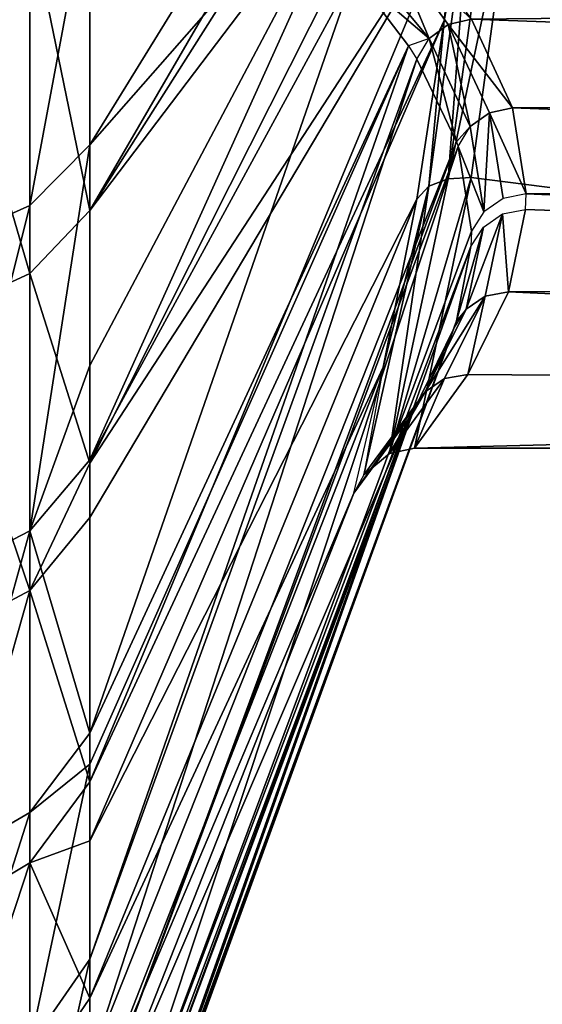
# Model space of a CAD drawing. Extents: x -46 to 46, y 1 to 197.
# Tile 132 of 168: x 33.674 to 34.574, y 120.75 to 122.444. Entities that reach past the tile are written whole.
import ezdxf

# ---------------------------------------------------------------- set-up
doc = ezdxf.new("R2010")
doc.units = 0
doc.header["$LTSCALE"] = 25.4
doc.layers.get('0').update_dxf_attribs({"color": 13, "linetype": 'CONTINUOUS'})

# ---------------------------------------------------------------- blocks, each defined once
blk = doc.blocks.new('BUSH-3401_STL')
at = {"color": 8}
mesh = blk.add_polyface(dxfattribs=at)
corners = [(38.1128, 121.7071, 136.0493), (34.4521, 122.1725, 136.476), (34.354, 121.7071, 136.0493), (34.523, 122.6933, 136.9535), (34.5463, 123.1966, 137.4149), (34.4458, 124.2558, 138.3861), (38.1128, 124.686, 138.7805), (34.354, 124.686, 138.7805), (34.5159, 123.7714, 137.942), (34.5455, 123.2894, 137.5), (38.2379, 122.0596, 136.3725), (38.2355, 124.3413, 138.4645), (38.382, 123.7348, 137.9084), (38.3825, 122.6618, 136.9246), (38.4255, 123.1966, 137.4149)]
mesh.append_faces([[corners[k] for k in face] for face in [(0, 1, 2), (5, 6, 7), (12, 13, 14)]], dxfattribs={"vtx0": -1, "color": 8})
mesh.append_faces([[corners[k] for k in face] for face in [(1, 0, 3), (3, 0, 4), (6, 10, 11), (11, 10, 12)]], dxfattribs={"vtx0": -1, "vtx1": -1, "color": 8})
mesh.append_faces([[corners[k] for k in face] for face in [(6, 4, 0)]], dxfattribs={"vtx0": -1, "vtx1": -1, "vtx2": -1, "color": 8})
mesh.append_faces([[corners[k] for k in face] for face in [(6, 5, 8), (6, 8, 9), (6, 9, 4), (6, 0, 10), (12, 10, 13)]], dxfattribs={"vtx0": -1, "vtx2": -1, "color": 8})
mesh = blk.add_polyface(dxfattribs=at)
corners = [(34.4515, 123.244, 137.5477), (33.7953, 122.1161, 138.9551), (34.4523, 123.1521, 137.4634)]
mesh.append_faces([[corners[k] for k in face] for face in [(0, 1, 2)]], dxfattribs={"color": 8})
mesh = blk.add_polyface(dxfattribs=at)
corners = [(34.4515, 123.244, 137.5477), (33.7953, 122.4799, 139.2339), (33.7953, 122.1161, 138.9551)]
mesh.append_faces([[corners[k] for k in face] for face in [(0, 1, 2)]], dxfattribs={"color": 8})
mesh = blk.add_polyface(dxfattribs=at)
corners = [(34.4523, 123.1521, 137.4634), (33.7953, 122.1161, 138.9551), (34.4495, 122.9789, 137.3047)]
mesh.append_faces([[corners[k] for k in face] for face in [(0, 1, 2)]], dxfattribs={"color": 8})
mesh = blk.add_polyface(dxfattribs=at)
corners = [(34.3518, 123.1313, 131.8597), (34.3005, 122.8036, 131.9617), (33.7953, 122.2292, 130.6232)]
mesh.append_faces([[corners[k] for k in face] for face in [(0, 1, 2)]], dxfattribs={"color": 8})
mesh = blk.add_polyface(dxfattribs=at)
corners = [(34.3518, 123.1313, 131.8597), (33.7953, 122.2292, 130.6232), (33.7953, 122.6774, 130.3044)]
mesh.append_faces([[corners[k] for k in face] for face in [(0, 1, 2)]], dxfattribs={"color": 8})
mesh = blk.add_polyface(dxfattribs=at)
corners = [(34.4495, 122.9789, 137.3047), (33.7953, 121.681, 138.5481), (34.429, 122.6531, 137.0067)]
mesh.append_faces([[corners[k] for k in face] for face in [(0, 1, 2)]], dxfattribs={"color": 8})
mesh = blk.add_polyface(dxfattribs=at)
corners = [(34.4495, 122.9789, 137.3047), (33.7953, 122.1161, 138.9551), (33.7953, 121.681, 138.5481)]
mesh.append_faces([[corners[k] for k in face] for face in [(0, 1, 2)]], dxfattribs={"color": 8})
mesh = blk.add_polyface(dxfattribs=at)
corners = [(34.3005, 122.8036, 131.9617), (34.2496, 122.5231, 132.049), (33.7953, 121.6867, 131.1162)]
mesh.append_faces([[corners[k] for k in face] for face in [(0, 1, 2)]], dxfattribs={"color": 8})
mesh = blk.add_polyface(dxfattribs=at)
corners = [(34.3005, 122.8036, 131.9617), (33.7953, 121.6867, 131.1162), (33.7953, 121.8489, 130.9542)]
mesh.append_faces([[corners[k] for k in face] for face in [(0, 1, 2)]], dxfattribs={"color": 8})
mesh = blk.add_polyface(dxfattribs=at)
corners = [(34.3005, 122.8036, 131.9617), (33.7953, 121.8489, 130.9542), (33.7953, 122.2292, 130.6232)]
mesh.append_faces([[corners[k] for k in face] for face in [(0, 1, 2)]], dxfattribs={"color": 8})
mesh = blk.add_polyface(dxfattribs=at)
corners = [(33.692, 122.7479, 130.063), (33.5311, 122.0525, 130.3999), (33.5311, 122.6891, 129.9633), (33.692, 122.1243, 130.4906)]
mesh.append_faces([[corners[k] for k in face] for face in [(0, 1, 2), (1, 0, 3)]], dxfattribs={"vtx0": -1, "color": 8})
mesh = blk.add_polyface(dxfattribs=at)
corners = [(33.692, 122.7479, 130.063), (33.7953, 122.6774, 130.3044), (33.692, 122.1243, 130.4906)]
mesh.append_faces([[corners[k] for k in face] for face in [(0, 1, 2)]], dxfattribs={"color": 8})
mesh = blk.add_polyface(dxfattribs=at)
corners = [(34.523, 122.6933, 136.9535), (34.4832, 122.6897, 136.9614), (34.4121, 122.1706, 136.4858)]
mesh.append_faces([[corners[k] for k in face] for face in [(0, 1, 2)]], dxfattribs={"color": 8})
mesh = blk.add_polyface(dxfattribs=at)
corners = [(34.523, 122.6933, 136.9535), (34.4121, 122.1706, 136.4858), (34.4521, 122.1725, 136.476)]
mesh.append_faces([[corners[k] for k in face] for face in [(0, 1, 2)]], dxfattribs={"color": 8})
mesh = blk.add_polyface(dxfattribs=at)
corners = [(34.4501, 122.6755, 136.9802), (34.4121, 122.1706, 136.4858), (34.4832, 122.6897, 136.9614)]
mesh.append_faces([[corners[k] for k in face] for face in [(0, 1, 2)]], dxfattribs={"color": 8})
mesh = blk.add_polyface(dxfattribs=at)
corners = [(33.7953, 122.6774, 130.3044), (33.7953, 122.2292, 130.6232), (33.692, 122.1243, 130.4906)]
mesh.append_faces([[corners[k] for k in face] for face in [(0, 1, 2)]], dxfattribs={"color": 8})
mesh = blk.add_polyface(dxfattribs=at)
corners = [(34.4501, 122.6755, 136.9802), (34.4056, 122.4431, 136.8149), (34.3789, 122.1575, 136.5065)]
mesh.append_faces([[corners[k] for k in face] for face in [(0, 1, 2)]], dxfattribs={"color": 8})
mesh = blk.add_polyface(dxfattribs=at)
corners = [(34.4501, 122.6755, 136.9802), (34.3789, 122.1575, 136.5065), (34.4121, 122.1706, 136.4858)]
mesh.append_faces([[corners[k] for k in face] for face in [(0, 1, 2)]], dxfattribs={"color": 8})
mesh = blk.add_polyface(dxfattribs=at)
corners = [(34.429, 122.6531, 137.0067), (33.7953, 121.681, 138.5481), (33.7953, 121.5872, 138.4475)]
mesh.append_faces([[corners[k] for k in face] for face in [(0, 1, 2)]], dxfattribs={"color": 8})
mesh = blk.add_polyface(dxfattribs=at)
corners = [(34.429, 122.6531, 137.0067), (33.7953, 121.5872, 138.4475), (33.7953, 121.1323, 137.8727)]
mesh.append_faces([[corners[k] for k in face] for face in [(0, 1, 2)]], dxfattribs={"color": 8})
mesh = blk.add_polyface(dxfattribs=at)
corners = [(34.429, 122.6531, 137.0067), (33.7953, 121.1323, 137.8727), (34.4056, 122.4431, 136.8149)]
mesh.append_faces([[corners[k] for k in face] for face in [(0, 1, 2)]], dxfattribs={"color": 8})
mesh = blk.add_polyface(dxfattribs=at)
corners = [(33.692, 122.0076, 139.0848), (33.5311, 122.5579, 139.6272), (33.5311, 121.9334, 139.1735), (33.692, 122.6194, 139.5292)]
mesh.append_faces([[corners[k] for k in face] for face in [(0, 1, 2), (1, 0, 3)]], dxfattribs={"vtx0": -1, "color": 8})
mesh = blk.add_polyface(dxfattribs=at)
corners = [(33.692, 122.6194, 139.5292), (33.692, 122.0076, 139.0848), (33.7953, 122.1161, 138.9551)]
mesh.append_faces([[corners[k] for k in face] for face in [(0, 1, 2)]], dxfattribs={"color": 8})
mesh = blk.add_polyface(dxfattribs=at)
corners = [(33.692, 122.6194, 139.5292), (33.7953, 122.1161, 138.9551), (33.7953, 122.4799, 139.2339)]
mesh.append_faces([[corners[k] for k in face] for face in [(0, 1, 2)]], dxfattribs={"color": 8})
mesh = blk.add_polyface(dxfattribs=at)
corners = [(38.2355, 122.4817, 132.5605), (34.354, 122.583, 132.1039), (38.1128, 122.583, 132.1039), (34.4525, 122.4455, 132.7232), (38.382, 122.3033, 133.3638), (34.5232, 122.2924, 133.4128), (38.4255, 122.1451, 134.0766), (34.5463, 122.1445, 134.0793), (38.3798, 121.9828, 134.8074), (34.5455, 122.1178, 134.1993), (34.5159, 121.9761, 134.8378), (38.2317, 121.8051, 135.6082), (34.4458, 121.8336, 135.4794), (34.354, 121.7071, 136.0493), (38.1128, 121.7071, 136.0493)]
mesh.append_faces([[corners[k] for k in face] for face in [(0, 1, 2), (13, 11, 14)]], dxfattribs={"vtx0": -1, "color": 8})
mesh.append_faces([[corners[k] for k in face] for face in [(1, 0, 3), (3, 4, 5), (5, 6, 7), (7, 8, 9), (9, 8, 10), (10, 11, 12), (12, 11, 13)]], dxfattribs={"vtx0": -1, "vtx1": -1, "color": 8})
mesh.append_faces([[corners[k] for k in face] for face in [(3, 0, 4), (5, 4, 6), (7, 6, 8), (10, 8, 11)]], dxfattribs={"vtx0": -1, "vtx2": -1, "color": 8})
mesh = blk.add_polyface(dxfattribs=at)
corners = [(34.3793, 122.4117, 132.7255), (34.267, 122.5474, 132.0713), (34.3113, 122.5755, 132.097)]
mesh.append_faces([[corners[k] for k in face] for face in [(0, 1, 2)]], dxfattribs={"color": 8})
mesh = blk.add_polyface(dxfattribs=at)
corners = [(34.4125, 122.4361, 132.7265), (34.3113, 122.5755, 132.097), (34.4525, 122.4455, 132.7232)]
mesh.append_faces([[corners[k] for k in face] for face in [(0, 1, 2)]], dxfattribs={"color": 8})
mesh = blk.add_polyface(dxfattribs=at)
corners = [(34.4125, 122.4361, 132.7265), (34.3793, 122.4117, 132.7255), (34.3113, 122.5755, 132.097)]
mesh.append_faces([[corners[k] for k in face] for face in [(0, 1, 2)]], dxfattribs={"color": 8})
mesh = blk.add_polyface(dxfattribs=at)
corners = [(34.2496, 122.5231, 132.049), (34.3793, 122.4117, 132.7255), (34.3438, 122.3995, 132.6149), (34.267, 122.5474, 132.0713)]
mesh.append_faces([[corners[k] for k in face] for face in [(0, 1, 2), (1, 0, 3)]], dxfattribs={"vtx0": -1, "color": 8})
mesh = blk.add_polyface(dxfattribs=at)
corners = [(34.2496, 122.5231, 132.049), (34.3438, 122.3995, 132.6149), (33.7953, 121.2164, 131.6785)]
mesh.append_faces([[corners[k] for k in face] for face in [(0, 1, 2)]], dxfattribs={"color": 8})
mesh = blk.add_polyface(dxfattribs=at)
corners = [(34.2496, 122.5231, 132.049), (33.7953, 121.2164, 131.6785), (33.7953, 121.6867, 131.1162)]
mesh.append_faces([[corners[k] for k in face] for face in [(0, 1, 2)]], dxfattribs={"color": 8})
mesh = blk.add_polyface(dxfattribs=at)
corners = [(34.5232, 122.2924, 133.4128), (34.4125, 122.4361, 132.7265), (34.4525, 122.4455, 132.7232)]
mesh.append_faces([[corners[k] for k in face] for face in [(0, 1, 2)]], dxfattribs={"color": 8})
mesh = blk.add_polyface(dxfattribs=at)
corners = [(34.4056, 122.4431, 136.8149), (33.7953, 121.1323, 137.8727), (33.7953, 121.0312, 137.7197)]
mesh.append_faces([[corners[k] for k in face] for face in [(0, 1, 2)]], dxfattribs={"color": 8})
mesh = blk.add_polyface(dxfattribs=at)
corners = [(34.3581, 122.1355, 136.5345), (33.7953, 121.0312, 137.7197), (33.7953, 120.7599, 137.2412), (34.4056, 122.4431, 136.8149)]
mesh.append_faces([[corners[k] for k in face] for face in [(0, 1, 2), (1, 0, 3)]], dxfattribs={"vtx0": -1, "color": 8})
mesh = blk.add_polyface(dxfattribs=at)
corners = [(34.4056, 122.4431, 136.8149), (34.3581, 122.1355, 136.5345), (34.3789, 122.1575, 136.5065)]
mesh.append_faces([[corners[k] for k in face] for face in [(0, 1, 2)]], dxfattribs={"color": 8})
mesh = blk.add_polyface(dxfattribs=at)
corners = [(34.4503, 122.2604, 133.4108), (34.3793, 122.4117, 132.7255), (34.4125, 122.4361, 132.7265)]
mesh.append_faces([[corners[k] for k in face] for face in [(0, 1, 2)]], dxfattribs={"color": 8})
mesh = blk.add_polyface(dxfattribs=at)
corners = [(34.4834, 122.2838, 133.4137), (34.4125, 122.4361, 132.7265), (34.5232, 122.2924, 133.4128)]
mesh.append_faces([[corners[k] for k in face] for face in [(0, 1, 2)]], dxfattribs={"color": 8})
mesh = blk.add_polyface(dxfattribs=at)
corners = [(34.4834, 122.2838, 133.4137), (34.4503, 122.2604, 133.4108), (34.4125, 122.4361, 132.7265)]
mesh.append_faces([[corners[k] for k in face] for face in [(0, 1, 2)]], dxfattribs={"color": 8})
mesh = blk.add_polyface(dxfattribs=at)
corners = [(34.3793, 122.4117, 132.7255), (34.4266, 122.2341, 133.3689), (34.3585, 122.3764, 132.7204)]
mesh.append_faces([[corners[k] for k in face] for face in [(0, 1, 2)]], dxfattribs={"color": 8})
mesh = blk.add_polyface(dxfattribs=at)
corners = [(34.3793, 122.4117, 132.7255), (34.4503, 122.2604, 133.4108), (34.4266, 122.2341, 133.3689)]
mesh.append_faces([[corners[k] for k in face] for face in [(0, 1, 2)]], dxfattribs={"color": 8})
mesh = blk.add_polyface(dxfattribs=at)
corners = [(34.3438, 122.3995, 132.6149), (34.3585, 122.3764, 132.7204), (33.7953, 120.827, 132.2996)]
mesh.append_faces([[corners[k] for k in face] for face in [(0, 1, 2)]], dxfattribs={"color": 8})
mesh = blk.add_polyface(dxfattribs=at)
corners = [(34.3438, 122.3995, 132.6149), (33.7953, 120.827, 132.2996), (33.7953, 121.1631, 131.7532)]
mesh.append_faces([[corners[k] for k in face] for face in [(0, 1, 2)]], dxfattribs={"color": 8})
mesh = blk.add_polyface(dxfattribs=at)
corners = [(34.3438, 122.3995, 132.6149), (33.7953, 121.1631, 131.7532), (33.7953, 121.2164, 131.6785)]
mesh.append_faces([[corners[k] for k in face] for face in [(0, 1, 2)]], dxfattribs={"color": 8})
mesh = blk.add_polyface(dxfattribs=at)
corners = [(34.3585, 122.3764, 132.7204), (34.4266, 122.2341, 133.3689), (33.7953, 120.6464, 132.6705)]
mesh.append_faces([[corners[k] for k in face] for face in [(0, 1, 2)]], dxfattribs={"color": 8})
mesh = blk.add_polyface(dxfattribs=at)
corners = [(34.3585, 122.3764, 132.7204), (33.7953, 120.6464, 132.6705), (33.7953, 120.827, 132.2996)]
mesh.append_faces([[corners[k] for k in face] for face in [(0, 1, 2)]], dxfattribs={"color": 8})
mesh = blk.add_polyface(dxfattribs=at)
corners = [(34.4736, 122.1138, 134.0725), (34.4503, 122.2604, 133.4108), (34.4834, 122.2838, 133.4137)]
mesh.append_faces([[corners[k] for k in face] for face in [(0, 1, 2)]], dxfattribs={"color": 8})
mesh = blk.add_polyface(dxfattribs=at)
corners = [(34.5067, 122.1365, 134.0776), (34.4736, 122.1138, 134.0725), (34.4834, 122.2838, 133.4137)]
mesh.append_faces([[corners[k] for k in face] for face in [(0, 1, 2)]], dxfattribs={"color": 8})
mesh = blk.add_polyface(dxfattribs=at)
corners = [(34.5463, 122.1445, 134.0793), (34.4834, 122.2838, 133.4137), (34.5232, 122.2924, 133.4128), (34.5067, 122.1365, 134.0776)]
mesh.append_faces([[corners[k] for k in face] for face in [(0, 1, 2), (1, 0, 3)]], dxfattribs={"vtx0": -1, "color": 8})
mesh = blk.add_polyface(dxfattribs=at)
corners = [(34.4503, 122.2604, 133.4108), (34.4736, 122.1138, 134.0725), (34.4292, 122.2262, 133.4046)]
mesh.append_faces([[corners[k] for k in face] for face in [(0, 1, 2)]], dxfattribs={"color": 8})
mesh = blk.add_polyface(dxfattribs=at)
corners = [(33.7953, 122.2292, 130.6232), (33.692, 121.5647, 130.9991), (33.692, 122.1243, 130.4906)]
mesh.append_faces([[corners[k] for k in face] for face in [(0, 1, 2)]], dxfattribs={"color": 8})
mesh = blk.add_polyface(dxfattribs=at)
corners = [(33.7953, 122.2292, 130.6232), (33.7953, 121.8489, 130.9542), (33.692, 121.5647, 130.9991)]
mesh.append_faces([[corners[k] for k in face] for face in [(0, 1, 2)]], dxfattribs={"color": 8})
mesh = blk.add_polyface(dxfattribs=at)
corners = [(34.4266, 122.2341, 133.3689), (34.4292, 122.2262, 133.4046), (33.7953, 120.5259, 132.968)]
mesh.append_faces([[corners[k] for k in face] for face in [(0, 1, 2)]], dxfattribs={"color": 8})
mesh = blk.add_polyface(dxfattribs=at)
corners = [(34.4266, 122.2341, 133.3689), (33.7953, 120.5259, 132.968), (33.7953, 120.6464, 132.6705)]
mesh.append_faces([[corners[k] for k in face] for face in [(0, 1, 2)]], dxfattribs={"color": 8})
mesh = blk.add_polyface(dxfattribs=at)
corners = [(34.4292, 122.2262, 133.4046), (34.4523, 122.0802, 134.0651), (33.7953, 120.3185, 133.6711)]
mesh.append_faces([[corners[k] for k in face] for face in [(0, 1, 2)]], dxfattribs={"color": 8})
mesh = blk.add_polyface(dxfattribs=at)
corners = [(34.4292, 122.2262, 133.4046), (33.7953, 120.3185, 133.6711), (33.7953, 120.5259, 132.968)]
mesh.append_faces([[corners[k] for k in face] for face in [(0, 1, 2)]], dxfattribs={"color": 8})
mesh = blk.add_polyface(dxfattribs=at)
corners = [(34.4292, 122.2262, 133.4046), (34.4736, 122.1138, 134.0725), (34.4523, 122.0802, 134.0651)]
mesh.append_faces([[corners[k] for k in face] for face in [(0, 1, 2)]], dxfattribs={"color": 8})
mesh = blk.add_polyface(dxfattribs=at)
corners = [(34.3789, 122.1575, 136.5065), (34.3003, 121.846, 136.2708), (34.267, 121.6611, 136.0638)]
mesh.append_faces([[corners[k] for k in face] for face in [(0, 1, 2)]], dxfattribs={"color": 8})
mesh = blk.add_polyface(dxfattribs=at)
corners = [(34.3789, 122.1575, 136.5065), (34.267, 121.6611, 136.0638), (34.3113, 121.6974, 136.0524)]
mesh.append_faces([[corners[k] for k in face] for face in [(0, 1, 2)]], dxfattribs={"color": 8})
mesh = blk.add_polyface(dxfattribs=at)
corners = [(34.3789, 122.1575, 136.5065), (34.3581, 122.1355, 136.5345), (34.3003, 121.846, 136.2708)]
mesh.append_faces([[corners[k] for k in face] for face in [(0, 1, 2)]], dxfattribs={"color": 8})
mesh = blk.add_polyface(dxfattribs=at)
corners = [(34.4521, 122.1725, 136.476), (34.4121, 122.1706, 136.4858), (34.3113, 121.6974, 136.0524)]
mesh.append_faces([[corners[k] for k in face] for face in [(0, 1, 2)]], dxfattribs={"color": 8})
mesh = blk.add_polyface(dxfattribs=at)
corners = [(34.4521, 122.1725, 136.476), (34.3113, 121.6974, 136.0524), (34.354, 121.7071, 136.0493)]
mesh.append_faces([[corners[k] for k in face] for face in [(0, 1, 2)]], dxfattribs={"color": 8})
mesh = blk.add_polyface(dxfattribs=at)
corners = [(34.3789, 122.1575, 136.5065), (34.3113, 121.6974, 136.0524), (34.4121, 122.1706, 136.4858)]
mesh.append_faces([[corners[k] for k in face] for face in [(0, 1, 2)]], dxfattribs={"color": 8})
mesh = blk.add_polyface(dxfattribs=at)
corners = [(33.692, 122.1243, 130.4906), (33.5311, 121.4812, 130.9191), (33.5311, 122.0525, 130.3999), (33.692, 121.5647, 130.9991)]
mesh.append_faces([[corners[k] for k in face] for face in [(0, 1, 2), (1, 0, 3)]], dxfattribs={"vtx0": -1, "color": 8})
mesh = blk.add_polyface(dxfattribs=at)
corners = [(34.3003, 121.846, 136.2708), (33.7953, 120.7599, 137.2412), (33.7953, 120.5555, 136.7803), (34.3581, 122.1355, 136.5345)]
mesh.append_faces([[corners[k] for k in face] for face in [(0, 1, 2), (1, 0, 3)]], dxfattribs={"vtx0": -1, "color": 8})
mesh = blk.add_polyface(dxfattribs=at)
corners = [(33.7953, 122.1161, 138.9551), (33.692, 122.0076, 139.0848), (33.7953, 121.681, 138.5481)]
mesh.append_faces([[corners[k] for k in face] for face in [(0, 1, 2)]], dxfattribs={"color": 8})
mesh = blk.add_polyface(dxfattribs=at)
corners = [(34.4762, 121.9687, 134.833), (34.443, 121.9463, 134.8254), (34.5059, 122.11, 134.1971)]
mesh.append_faces([[corners[k] for k in face] for face in [(0, 1, 2)]], dxfattribs={"color": 8})
mesh = blk.add_polyface(dxfattribs=at)
corners = [(34.443, 121.9463, 134.8254), (34.4728, 122.0874, 134.1916), (34.5059, 122.11, 134.1971)]
mesh.append_faces([[corners[k] for k in face] for face in [(0, 1, 2)]], dxfattribs={"color": 8})
mesh = blk.add_polyface(dxfattribs=at)
corners = [(34.5159, 121.9761, 134.8378), (34.4762, 121.9687, 134.833), (34.5059, 122.11, 134.1971)]
mesh.append_faces([[corners[k] for k in face] for face in [(0, 1, 2)]], dxfattribs={"color": 8})
mesh = blk.add_polyface(dxfattribs=at)
corners = [(34.5159, 121.9761, 134.8378), (34.5059, 122.11, 134.1971), (34.5455, 122.1178, 134.1993)]
mesh.append_faces([[corners[k] for k in face] for face in [(0, 1, 2)]], dxfattribs={"color": 8})
mesh = blk.add_polyface(dxfattribs=at)
corners = [(34.4523, 122.0802, 134.0651), (34.4515, 122.0538, 134.1839), (33.7953, 120.3185, 133.6711)]
mesh.append_faces([[corners[k] for k in face] for face in [(0, 1, 2)]], dxfattribs={"color": 8})
mesh = blk.add_polyface(dxfattribs=at)
corners = [(34.4728, 122.0874, 134.1916), (34.443, 121.9463, 134.8254), (34.4266, 121.9262, 134.7558)]
mesh.append_faces([[corners[k] for k in face] for face in [(0, 1, 2)]], dxfattribs={"color": 8})
mesh = blk.add_polyface(dxfattribs=at)
corners = [(34.4728, 122.0874, 134.1916), (34.4266, 121.9262, 134.7558), (34.4515, 122.0538, 134.1839)]
mesh.append_faces([[corners[k] for k in face] for face in [(0, 1, 2)]], dxfattribs={"color": 8})
mesh = blk.add_polyface(dxfattribs=at)
corners = [(34.4515, 122.0538, 134.1839), (34.4266, 121.9262, 134.7558), (33.7953, 120.2089, 134.3959)]
mesh.append_faces([[corners[k] for k in face] for face in [(0, 1, 2)]], dxfattribs={"color": 8})
mesh = blk.add_polyface(dxfattribs=at)
corners = [(34.4515, 122.0538, 134.1839), (33.7953, 120.2089, 134.3959), (33.7953, 120.3185, 133.6711)]
mesh.append_faces([[corners[k] for k in face] for face in [(0, 1, 2)]], dxfattribs={"color": 8})
mesh = blk.add_polyface(dxfattribs=at)
corners = [(33.692, 121.462, 138.5612), (33.5311, 121.9334, 139.1735), (33.5311, 121.3764, 138.639), (33.692, 122.0076, 139.0848)]
mesh.append_faces([[corners[k] for k in face] for face in [(0, 1, 2), (1, 0, 3)]], dxfattribs={"vtx0": -1, "color": 8})
mesh = blk.add_polyface(dxfattribs=at)
corners = [(33.692, 122.0076, 139.0848), (33.692, 121.462, 138.5612), (33.7953, 121.681, 138.5481)]
mesh.append_faces([[corners[k] for k in face] for face in [(0, 1, 2)]], dxfattribs={"color": 8})
mesh = blk.add_polyface(dxfattribs=at)
corners = [(34.4458, 121.8336, 135.4794), (34.4762, 121.9687, 134.833), (34.5159, 121.9761, 134.8378)]
mesh.append_faces([[corners[k] for k in face] for face in [(0, 1, 2)]], dxfattribs={"color": 8})
mesh = blk.add_polyface(dxfattribs=at)
corners = [(34.4058, 121.8265, 135.4723), (34.3725, 121.8039, 135.4627), (34.4762, 121.9687, 134.833)]
mesh.append_faces([[corners[k] for k in face] for face in [(0, 1, 2)]], dxfattribs={"color": 8})
mesh = blk.add_polyface(dxfattribs=at)
corners = [(34.3725, 121.8039, 135.4627), (34.443, 121.9463, 134.8254), (34.4762, 121.9687, 134.833)]
mesh.append_faces([[corners[k] for k in face] for face in [(0, 1, 2)]], dxfattribs={"color": 8})
mesh = blk.add_polyface(dxfattribs=at)
corners = [(34.4458, 121.8336, 135.4794), (34.4058, 121.8265, 135.4723), (34.4762, 121.9687, 134.833)]
mesh.append_faces([[corners[k] for k in face] for face in [(0, 1, 2)]], dxfattribs={"color": 8})
mesh = blk.add_polyface(dxfattribs=at)
corners = [(34.443, 121.9463, 134.8254), (34.3725, 121.8039, 135.4627), (34.422, 121.9127, 134.8163)]
mesh.append_faces([[corners[k] for k in face] for face in [(0, 1, 2)]], dxfattribs={"color": 8})
mesh = blk.add_polyface(dxfattribs=at)
corners = [(34.4266, 121.9262, 134.7558), (34.422, 121.9127, 134.8163), (33.7953, 120.1922, 134.7164)]
mesh.append_faces([[corners[k] for k in face] for face in [(0, 1, 2)]], dxfattribs={"color": 8})
mesh = blk.add_polyface(dxfattribs=at)
corners = [(34.4266, 121.9262, 134.7558), (33.7953, 120.1922, 134.7164), (33.7953, 120.2089, 134.3959)]
mesh.append_faces([[corners[k] for k in face] for face in [(0, 1, 2)]], dxfattribs={"color": 8})
mesh = blk.add_polyface(dxfattribs=at)
corners = [(34.422, 121.9127, 134.8163), (34.3518, 121.7698, 135.4523), (33.7953, 120.1989, 135.1289)]
mesh.append_faces([[corners[k] for k in face] for face in [(0, 1, 2)]], dxfattribs={"color": 8})
mesh = blk.add_polyface(dxfattribs=at)
corners = [(34.422, 121.9127, 134.8163), (33.7953, 120.1989, 135.1289), (33.7953, 120.1922, 134.7164)]
mesh.append_faces([[corners[k] for k in face] for face in [(0, 1, 2)]], dxfattribs={"color": 8})
mesh = blk.add_polyface(dxfattribs=at)
corners = [(34.422, 121.9127, 134.8163), (34.3725, 121.8039, 135.4627), (34.3518, 121.7698, 135.4523)]
mesh.append_faces([[corners[k] for k in face] for face in [(0, 1, 2)]], dxfattribs={"color": 8})
mesh = blk.add_polyface(dxfattribs=at)
corners = [(33.7953, 121.8489, 130.9542), (33.7953, 121.6867, 131.1162), (33.692, 121.5647, 130.9991)]
mesh.append_faces([[corners[k] for k in face] for face in [(0, 1, 2)]], dxfattribs={"color": 8})
mesh = blk.add_polyface(dxfattribs=at)
corners = [(34.3003, 121.846, 136.2708), (33.7953, 120.5555, 136.7803), (34.2496, 121.6296, 136.0737)]
mesh.append_faces([[corners[k] for k in face] for face in [(0, 1, 2)]], dxfattribs={"color": 8})
mesh = blk.add_polyface(dxfattribs=at)
corners = [(34.3113, 121.6974, 136.0524), (34.4058, 121.8265, 135.4723), (34.354, 121.7071, 136.0493)]
mesh.append_faces([[corners[k] for k in face] for face in [(0, 1, 2)]], dxfattribs={"color": 8})
mesh = blk.add_polyface(dxfattribs=at)
corners = [(34.3113, 121.6974, 136.0524), (34.3725, 121.8039, 135.4627), (34.4058, 121.8265, 135.4723)]
mesh.append_faces([[corners[k] for k in face] for face in [(0, 1, 2)]], dxfattribs={"color": 8})
mesh = blk.add_polyface(dxfattribs=at)
corners = [(34.354, 121.7071, 136.0493), (34.4058, 121.8265, 135.4723), (34.4458, 121.8336, 135.4794)]
mesh.append_faces([[corners[k] for k in face] for face in [(0, 1, 2)]], dxfattribs={"color": 8})
mesh = blk.add_polyface(dxfattribs=at)
corners = [(34.3725, 121.8039, 135.4627), (34.2496, 121.6296, 136.0737), (34.3441, 121.7575, 135.5068)]
mesh.append_faces([[corners[k] for k in face] for face in [(0, 1, 2)]], dxfattribs={"color": 8})
mesh = blk.add_polyface(dxfattribs=at)
corners = [(34.3725, 121.8039, 135.4627), (34.267, 121.6611, 136.0638), (34.2496, 121.6296, 136.0737)]
mesh.append_faces([[corners[k] for k in face] for face in [(0, 1, 2)]], dxfattribs={"color": 8})
mesh = blk.add_polyface(dxfattribs=at)
corners = [(34.267, 121.6611, 136.0638), (34.3725, 121.8039, 135.4627), (34.3113, 121.6974, 136.0524)]
mesh.append_faces([[corners[k] for k in face] for face in [(0, 1, 2)]], dxfattribs={"color": 8})
mesh = blk.add_polyface(dxfattribs=at)
corners = [(34.3518, 121.7698, 135.4523), (34.3441, 121.7575, 135.5068), (33.7953, 120.2722, 135.7663)]
mesh.append_faces([[corners[k] for k in face] for face in [(0, 1, 2)]], dxfattribs={"color": 8})
mesh = blk.add_polyface(dxfattribs=at)
corners = [(34.3518, 121.7698, 135.4523), (33.7953, 120.2722, 135.7663), (33.7953, 120.1989, 135.1289)]
mesh.append_faces([[corners[k] for k in face] for face in [(0, 1, 2)]], dxfattribs={"color": 8})
mesh = blk.add_polyface(dxfattribs=at)
corners = [(34.3441, 121.7575, 135.5068), (34.2496, 121.6296, 136.0737), (33.7953, 120.4771, 136.5649)]
mesh.append_faces([[corners[k] for k in face] for face in [(0, 1, 2)]], dxfattribs={"color": 8})
mesh = blk.add_polyface(dxfattribs=at)
corners = [(34.3441, 121.7575, 135.5068), (33.7953, 120.4771, 136.5649), (33.7953, 120.2889, 135.8564)]
mesh.append_faces([[corners[k] for k in face] for face in [(0, 1, 2)]], dxfattribs={"color": 8})
mesh = blk.add_polyface(dxfattribs=at)
corners = [(34.3441, 121.7575, 135.5068), (33.7953, 120.2889, 135.8564), (33.7953, 120.2722, 135.7663)]
mesh.append_faces([[corners[k] for k in face] for face in [(0, 1, 2)]], dxfattribs={"color": 8})
mesh = blk.add_polyface(dxfattribs=at)
corners = [(33.692, 121.5647, 130.9991), (33.7953, 121.2164, 131.6785), (33.692, 121.0796, 131.5791), (33.7953, 121.6867, 131.1162)]
mesh.append_faces([[corners[k] for k in face] for face in [(0, 1, 2), (1, 0, 3)]], dxfattribs={"vtx0": -1, "color": 8})
mesh = blk.add_polyface(dxfattribs=at)
corners = [(33.7953, 121.681, 138.5481), (33.692, 121.462, 138.5612), (33.7953, 121.5872, 138.4475)]
mesh.append_faces([[corners[k] for k in face] for face in [(0, 1, 2)]], dxfattribs={"color": 8})
mesh = blk.add_polyface(dxfattribs=at)
corners = [(34.2496, 121.6296, 136.0737), (33.7953, 120.5555, 136.7803), (33.7953, 120.4771, 136.5649)]
mesh.append_faces([[corners[k] for k in face] for face in [(0, 1, 2)]], dxfattribs={"color": 8})
mesh = blk.add_polyface(dxfattribs=at)
corners = [(33.7953, 121.1323, 137.8727), (33.692, 121.462, 138.5612), (33.692, 120.9929, 137.9683), (33.7953, 121.5872, 138.4475)]
mesh.append_faces([[corners[k] for k in face] for face in [(0, 1, 2), (1, 0, 3)]], dxfattribs={"vtx0": -1, "color": 8})
mesh = blk.add_polyface(dxfattribs=at)
corners = [(33.692, 121.5647, 130.9991), (33.5311, 120.986, 131.5112), (33.5311, 121.4812, 130.9191), (33.692, 121.0796, 131.5791)]
mesh.append_faces([[corners[k] for k in face] for face in [(0, 1, 2), (1, 0, 3)]], dxfattribs={"vtx0": -1, "color": 8})
mesh = blk.add_polyface(dxfattribs=at)
corners = [(33.692, 121.462, 138.5612), (33.5311, 120.8975, 138.0337), (33.692, 120.9929, 137.9683), (33.5311, 121.3764, 138.639)]
mesh.append_faces([[corners[k] for k in face] for face in [(0, 1, 2), (1, 0, 3)]], dxfattribs={"vtx0": -1, "color": 8})
mesh = blk.add_polyface(dxfattribs=at)
corners = [(33.7953, 121.2164, 131.6785), (33.7953, 121.1631, 131.7532), (33.692, 121.0796, 131.5791)]
mesh.append_faces([[corners[k] for k in face] for face in [(0, 1, 2)]], dxfattribs={"color": 8})
mesh = blk.add_polyface(dxfattribs=at)
corners = [(33.7953, 121.1631, 131.7532), (33.692, 120.678, 132.2198), (33.692, 121.0796, 131.5791)]
mesh.append_faces([[corners[k] for k in face] for face in [(0, 1, 2)]], dxfattribs={"color": 8})
mesh = blk.add_polyface(dxfattribs=at)
corners = [(33.7953, 121.1631, 131.7532), (33.7953, 120.827, 132.2996), (33.692, 120.678, 132.2198)]
mesh.append_faces([[corners[k] for k in face] for face in [(0, 1, 2)]], dxfattribs={"color": 8})
mesh = blk.add_polyface(dxfattribs=at)
corners = [(33.7953, 121.1323, 137.8727), (33.692, 120.9929, 137.9683), (33.7953, 121.0312, 137.7197)]
mesh.append_faces([[corners[k] for k in face] for face in [(0, 1, 2)]], dxfattribs={"color": 8})
mesh = blk.add_polyface(dxfattribs=at)
corners = [(33.692, 121.0796, 131.5791), (33.5311, 120.576, 132.1652), (33.5311, 120.986, 131.5112), (33.692, 120.678, 132.2198)]
mesh.append_faces([[corners[k] for k in face] for face in [(0, 1, 2), (1, 0, 3)]], dxfattribs={"vtx0": -1, "color": 8})
mesh = blk.add_polyface(dxfattribs=at)
corners = [(33.7953, 121.0312, 137.7197), (33.692, 120.9929, 137.9683), (33.7953, 120.7599, 137.2412)]
mesh.append_faces([[corners[k] for k in face] for face in [(0, 1, 2)]], dxfattribs={"color": 8})
mesh = blk.add_polyface(dxfattribs=at)
corners = [(33.692, 120.9929, 137.9683), (33.5311, 120.5054, 137.3688), (33.692, 120.6088, 137.3169), (33.5311, 120.8975, 138.0337)]
mesh.append_faces([[corners[k] for k in face] for face in [(0, 1, 2), (1, 0, 3)]], dxfattribs={"vtx0": -1, "color": 8})
mesh = blk.add_polyface(dxfattribs=at)
corners = [(33.692, 120.9929, 137.9683), (33.692, 120.6088, 137.3169), (33.7953, 120.7599, 137.2412)]
mesh.append_faces([[corners[k] for k in face] for face in [(0, 1, 2)]], dxfattribs={"color": 8})
mesh = blk.add_polyface(dxfattribs=at)
corners = [(33.7953, 120.827, 132.2996), (33.692, 120.3673, 132.9092), (33.692, 120.678, 132.2198)]
mesh.append_faces([[corners[k] for k in face] for face in [(0, 1, 2)]], dxfattribs={"color": 8})
mesh = blk.add_polyface(dxfattribs=at)
corners = [(33.7953, 120.827, 132.2996), (33.7953, 120.6464, 132.6705), (33.692, 120.3673, 132.9092)]
mesh.append_faces([[corners[k] for k in face] for face in [(0, 1, 2)]], dxfattribs={"color": 8})
mesh = blk.add_polyface(dxfattribs=at)
corners = [(33.7953, 120.7599, 137.2412), (33.692, 120.6088, 137.3169), (33.7953, 120.5555, 136.7803)]
mesh.append_faces([[corners[k] for k in face] for face in [(0, 1, 2)]], dxfattribs={"color": 8})
blk = doc.blocks.new('GRUPUJ_1')
at = {"color": 0}
blk.add_blockref('BUSH-3401_STL', (45.5568, -27.6526, -0.8958), dxfattribs=at)

msp = doc.modelspace()

# ---------------------------------------------------------------- block references
at = {"color": 0}
msp.add_blockref('GRUPUJ_1', (-45.5568, 27.6526, -67.9042), dxfattribs=at)

doc.saveas('drawing.dxf')
